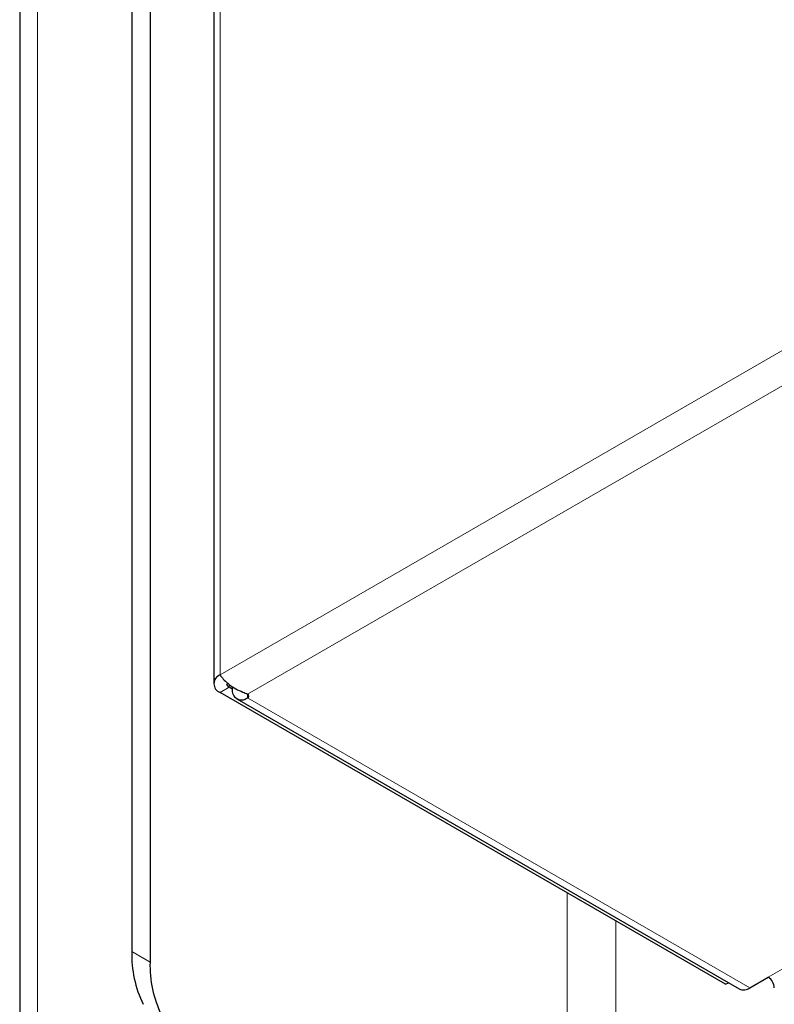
# Model space of a CAD drawing. Header units: millimetres. Extents: x 5 to 418, y 2 to 292.
# Tile 22 of 31: x 320 to 332, y 133 to 148. Entities that reach past the tile are written whole.
import ezdxf

# ---------------------------------------------------------------- set-up
doc = ezdxf.new("R2010")
doc.units = ezdxf.units.MM

msp = doc.modelspace()

# ---------------------------------------------------------------- linework, layer by layer
at = {"color": 7, "linetype": 'Continuous', "lineweight": 18}
for p, q in [((320.5145, 100.4102), (320.5145, 207.5404)), ((323.3429, 138.0258), (323.3429, 170.1424)), ((348.7985, 152.7206), (323.3432, 138.0256)), ((323.7681, 137.7266), (348.845, 152.2031)), ((323.4843, 137.8353), (323.3429, 137.7536)), ((323.4843, 137.8353), (323.4843, 137.8781)), ((323.7681, 137.6721), (323.7681, 137.7266)), ((323.7681, 137.6721), (331.5463, 133.1819)), ((331.8291, 133.3452), (334.8734, 135.1026)), ((328.7169, 134.6513), (328.7169, 109.9359)), ((329.4712, 110.3713), (329.4712, 134.2158)), ((321.9758, 133.745), (322.2587, 133.5817))]:
    msp.add_line(p, q, dxfattribs=at)
at = {"color": 7, "linetype": 'Continuous', "lineweight": 25}
for p, q in [((320.2411, 207.1594), (320.2411, 100.0293)), ((321.9758, 174.1509), (321.9758, 133.745)), ((322.2587, 173.9877), (322.2587, 133.5817)), ((323.2453, 170.0063), (323.2453, 137.8897)), ((323.3432, 138.0256), (323.3429, 138.0258)), ((323.3432, 138.0256), (323.3513, 138.014)), ((323.5324, 137.8075), (323.4843, 137.8353)), ((323.5324, 137.8453), (323.5324, 137.8083)), ((331.1682, 133.2362), (323.3429, 137.7536)), ((323.6015, 137.6556), (331.3796, 133.1654)), ((331.1682, 133.2362), (331.2127, 133.2618)), ((331.5463, 133.1819), (331.8291, 133.3452))]:
    msp.add_line(p, q, dxfattribs=at)
for centre, radius, start, end in [((323.3946, 137.8897), 0.1455, 110.78342, 249.21658), ((323.512, 137.8963), 0.0671, 185.6948, 245.62534), ((323.6761, 137.7849), 0.1456, 170.78596, 309.20329), ((323.7578, 137.6994), 0.0291, 290.78342, 69.21658), ((323.7359, 133.6968), 1.7607, 178.43177, 205.93589), ((324.0187, 133.5335), 1.7607, 178.43177, 205.93589), ((331.7187, 133.1726), 0.2049, 2.60548, 57.39452), ((331.4487, 133.3182), 0.1677, 245.69288, 305.61758)]:
    msp.add_arc(centre, radius, start, end, dxfattribs=at)
msp.add_open_spline([(323.3513, 138.014), (323.369, 137.9915), (323.4043, 137.9465), (323.4858, 137.8734), (323.5835, 137.8063), (323.6584, 137.776), (323.6958, 137.7609)], degree=3, dxfattribs=at)
msp.add_open_spline([(323.6958, 137.7609), (323.7085, 137.7559), (323.7352, 137.7452), (323.7568, 137.733), (323.7681, 137.7266)], degree=3, knots=[0, 0, 0, 0, 0.4738293, 1, 1, 1, 1], dxfattribs=at)

doc.saveas('drawing.dxf')
